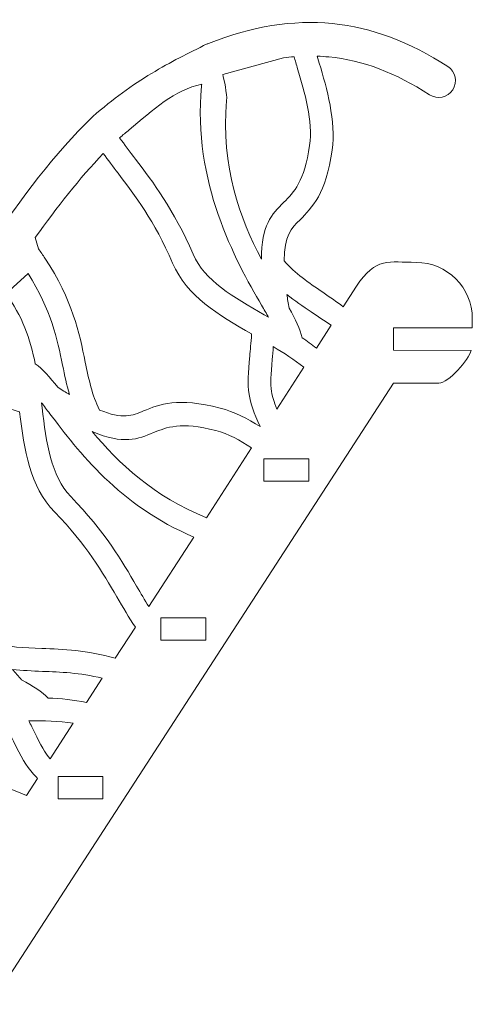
# Model space of a CAD drawing. Header units: centimetres. Extents: x -132 to 124, y -95 to 91.
# Tile 55 of 56: x 111.24 to 115.78, y 22.57 to 32.46. Entities that reach past the tile are written whole.
import ezdxf

# ---------------------------------------------------------------- set-up
doc = ezdxf.new("R2010")
doc.units = ezdxf.units.CM
doc.header["$MEASUREMENT"] = 0
doc.layers.add('Layer 1', color=7, linetype='Continuous')

msp = doc.modelspace()

# ---------------------------------------------------------------- linework, layer by layer
at = {"layer": 'Layer 1', "lineweight": 9}
for points, knots in [([(113.13565, 32.22013), (113.57445, 32.39216), (113.98191, 32.45851), (114.37892, 32.4195), (114.37892, 32.4195), (114.77593, 32.38032), (115.15553, 32.23649), (115.53862, 31.98819), (115.53862, 31.98819), (115.61697, 31.93752), (115.63787, 31.83304), (115.58737, 31.75485), (115.58737, 31.75485), (115.53688, 31.6765), (115.4324, 31.65438), (115.35404, 31.70505), (115.35404, 31.70505), (115.01623, 31.92428), (114.68539, 32.05087), (114.3441, 32.08448), (114.3441, 32.08448), (114.30579, 32.08831), (114.26748, 32.09092), (114.22743, 32.09232)], [0, 0, 0, 0, 0.1428571, 0.1428571, 0.1428571, 0.1428571, 0.2857143, 0.2857143, 0.2857143, 0.2857143, 0.4285714, 0.4285714, 0.4285714, 0.4285714, 0.5714286, 0.5714286, 0.5714286, 0.5714286, 0.7142857, 0.7142857, 0.7142857, 0.7142857, 1, 1, 1, 1]), ([(101.44467, 14.44981), (101.48646, 14.53287), (101.58746, 14.56648), (101.67104, 14.52469), (101.67104, 14.52469), (101.75462, 14.48307), (101.78771, 14.38173), (101.74591, 14.29867), (101.74591, 14.29867), (101.68671, 14.17991), (101.58049, 14.11427), (101.46034, 14.08954), (101.46034, 14.08954), (101.39592, 14.07613), (101.32975, 14.07509), (101.26358, 14.08397), (101.26358, 14.08397), (101.19915, 14.09302), (101.13647, 14.112), (101.08249, 14.13864), (101.08249, 14.13864), (100.98323, 14.18862), (100.90836, 14.26837), (100.88746, 14.36989), (100.88746, 14.36989), (100.8805, 14.40367), (100.87876, 14.43884), (100.8805, 14.47471), (100.8805, 14.47471), (100.8892, 14.60583), (100.99368, 14.86458), (101.07378, 14.97254), (101.07378, 14.97254), (104.11406, 19.67157), (107.12648, 24.41343), (110.20158, 29.08791), (110.20158, 29.08791), (110.468, 29.49275), (110.64735, 29.77084), (110.93292, 30.18979), (110.93292, 30.18979), (111.2568, 30.66446), (111.59113, 31.11476), (111.96899, 31.47938), (111.96899, 31.47938), (111.97073, 31.4813), (111.97247, 31.48304), (111.97421, 31.48496), (111.97421, 31.48496), (112.17794, 31.66396), (112.37296, 31.80239), (112.56451, 31.91871), (112.56451, 31.91871), (112.75256, 32.03224), (112.93714, 32.12505), (113.12172, 32.21455), (113.12172, 32.21455), (113.12694, 32.21664), (113.13042, 32.21838), (113.13565, 32.21995)], [0, 0, 0, 0, 0.0625, 0.0625, 0.0625, 0.0625, 0.125, 0.125, 0.125, 0.125, 0.1875, 0.1875, 0.1875, 0.1875, 0.25, 0.25, 0.25, 0.25, 0.3125, 0.3125, 0.3125, 0.3125, 0.375, 0.375, 0.375, 0.375, 0.4375, 0.4375, 0.4375, 0.4375, 0.5, 0.5, 0.5, 0.5, 0.5625, 0.5625, 0.5625, 0.5625, 0.625, 0.625, 0.625, 0.625, 0.6875, 0.6875, 0.6875, 0.6875, 0.75, 0.75, 0.75, 0.75, 0.8125, 0.8125, 0.8125, 0.8125, 0.875, 0.875, 0.875, 0.875, 1, 1, 1, 1]), ([(113.27843, 31.90861), (113.29236, 31.86403), (113.3237, 31.70732), (113.31848, 31.64811), (113.31848, 31.64811), (113.25579, 30.98608), (113.45778, 30.45429), (113.66674, 30.05223), (113.66674, 30.05223), (113.665, 30.39613), (113.77121, 30.502), (113.8931, 30.62546), (113.8931, 30.62546), (113.99062, 30.7228), (114.10206, 30.83459), (114.15081, 31.19468), (114.15081, 31.19468), (114.18564, 31.43951), (114.10032, 31.73065), (114.03067, 31.96485), (114.03067, 31.96485), (114.01848, 32.00699), (114.00629, 32.04791), (113.99584, 32.08709)], [0, 0, 0, 0, 0.1428571, 0.1428571, 0.1428571, 0.1428571, 0.2857143, 0.2857143, 0.2857143, 0.2857143, 0.4285714, 0.4285714, 0.4285714, 0.4285714, 0.5714286, 0.5714286, 0.5714286, 0.5714286, 0.7142857, 0.7142857, 0.7142857, 0.7142857, 1, 1, 1, 1]), ([(114.24833, 32.02336), (114.3232, 31.76548), (114.41723, 31.44473), (114.37718, 31.14784), (114.37718, 31.14784), (114.31624, 30.7113), (114.17693, 30.5713), (114.05504, 30.44907), (114.05504, 30.44907), (113.96972, 30.36305), (113.89659, 30.28869), (113.89485, 30.03673), (113.89485, 30.03673), (114.00629, 29.90962), (114.13863, 29.81907), (114.28489, 29.72051), (114.28489, 29.72051), (114.35803, 29.67019), (114.42594, 29.62196), (114.48862, 29.57546)], [0, 0, 0, 0, 0.1666667, 0.1666667, 0.1666667, 0.1666667, 0.3333333, 0.3333333, 0.3333333, 0.3333333, 0.5, 0.5, 0.5, 0.5, 0.6666667, 0.6666667, 0.6666667, 0.6666667, 1, 1, 1, 1]), ([(113.73813, 29.46977), (113.71723, 29.50721), (113.6946, 29.5476), (113.66848, 29.59061), (113.66848, 29.59061), (113.40554, 30.03969), (112.97371, 30.83563), (113.06599, 31.78968), (113.06599, 31.78968), (113.06599, 31.79682), (113.06774, 31.80361), (113.06774, 31.80971), (113.06774, 31.80971), (112.80306, 31.75747), (112.57495, 31.5513), (112.33988, 31.35262)], [0, 0, 0, 0, 0.2, 0.2, 0.2, 0.2, 0.4, 0.4, 0.4, 0.4, 0.6, 0.6, 0.6, 0.6, 1, 1, 1, 1]), ([(112.33988, 31.35262), (112.30854, 31.3272), (112.27719, 31.30073), (112.24411, 31.27304), (112.24411, 31.27304), (112.29287, 31.20217), (112.34684, 31.13217), (112.40257, 31.05817), (112.40257, 31.05817), (112.58018, 30.82553), (112.78565, 30.5565), (112.98067, 30.10325), (112.98067, 30.10325), (113.0956, 29.83788), (113.38639, 29.67106), (113.6946, 29.49502)], [0, 0, 0, 0, 0.2, 0.2, 0.2, 0.2, 0.4, 0.4, 0.4, 0.4, 0.6, 0.6, 0.6, 0.6, 1, 1, 1, 1]), ([(111.49362, 30.06302), (111.77222, 29.63972), (111.84013, 29.31114), (111.89934, 29.01913), (111.89934, 29.01913), (111.93416, 28.84726), (111.96725, 28.68933), (112.04212, 28.53801), (112.04212, 28.53801), (112.27545, 28.44241), (112.37296, 28.48229), (112.48441, 28.52843), (112.48441, 28.52843), (112.6446, 28.5939), (112.82744, 28.66895), (113.25405, 28.55734), (113.25405, 28.55734), (113.3951, 28.52025), (113.52918, 28.45147), (113.65455, 28.37102), (113.65455, 28.37102), (113.59186, 28.51154), (113.55878, 28.60278), (113.54311, 28.69542), (113.54311, 28.69542), (113.52569, 28.80704), (113.5344, 28.90612), (113.55007, 29.08129), (113.55007, 29.08129), (113.5553, 29.13945), (113.56226, 29.20718), (113.56923, 29.30191), (113.56923, 29.30191), (113.23316, 29.4938), (112.91973, 29.67942), (112.7752, 30.01444), (112.7752, 30.01444), (112.59237, 30.43757), (112.39734, 30.69407), (112.22844, 30.9159), (112.22844, 30.9159), (112.1762, 30.98364), (112.12744, 31.04859), (112.08043, 31.11406)], [0, 0, 0, 0, 0.0833333, 0.0833333, 0.0833333, 0.0833333, 0.1666667, 0.1666667, 0.1666667, 0.1666667, 0.25, 0.25, 0.25, 0.25, 0.3333333, 0.3333333, 0.3333333, 0.3333333, 0.4166667, 0.4166667, 0.4166667, 0.4166667, 0.5, 0.5, 0.5, 0.5, 0.5833333, 0.5833333, 0.5833333, 0.5833333, 0.6666667, 0.6666667, 0.6666667, 0.6666667, 0.75, 0.75, 0.75, 0.75, 0.8333333, 0.8333333, 0.8333333, 0.8333333, 1, 1, 1, 1]), ([(114.62096, 29.78041), (114.81424, 30.0773), (114.94832, 30.02123), (115.2217, 30.02089), (115.2217, 30.02089), (115.53165, 30.02071), (115.78414, 29.76718), (115.78414, 29.45775)], [0, 0, 0, 0, 0.3333333, 0.3333333, 0.3333333, 0.3333333, 1, 1, 1, 1]), ([(111.32471, 29.90892), (111.55804, 29.54047), (111.61899, 29.24828), (111.67123, 28.98796), (111.67123, 28.98796), (111.69212, 28.88661), (111.71302, 28.78997), (111.74088, 28.69403), (111.74088, 28.69403), (111.70257, 28.71614), (111.66426, 28.74017), (111.62247, 28.76681), (111.62247, 28.76681), (111.54237, 28.86903), (111.47098, 28.95034), (111.39785, 29.00067), (111.39785, 29.00067), (111.34735, 29.24758), (111.26551, 29.48997), (111.10183, 29.70502)], [0, 0, 0, 0, 0.1666667, 0.1666667, 0.1666667, 0.1666667, 0.3333333, 0.3333333, 0.3333333, 0.3333333, 0.5, 0.5, 0.5, 0.5, 0.6666667, 0.6666667, 0.6666667, 0.6666667, 1, 1, 1, 1]), ([(114.36847, 29.39054), (114.29882, 29.43651), (114.22917, 29.48091), (114.16823, 29.52253), (114.16823, 29.52253), (114.0829, 29.58034), (114.00106, 29.63606), (113.92271, 29.6984), (113.92271, 29.6984), (113.92967, 29.65539), (113.93664, 29.60977), (113.94534, 29.56101), (113.94534, 29.56101), (114.00803, 29.44783), (114.05678, 29.35084), (114.07594, 29.26465), (114.07594, 29.26465), (114.12469, 29.23139), (114.17171, 29.19674), (114.21872, 29.16017)], [0, 0, 0, 0, 0.1666667, 0.1666667, 0.1666667, 0.1666667, 0.3333333, 0.3333333, 0.3333333, 0.3333333, 0.5, 0.5, 0.5, 0.5, 0.6666667, 0.6666667, 0.6666667, 0.6666667, 1, 1, 1, 1]), ([(115.78414, 29.45775), (115.78414, 29.45775), (115.78414, 29.36181), (115.78414, 29.36181), (115.78414, 29.36181), (115.78414, 29.36181), (114.99359, 29.36268), (114.99359, 29.36268), (114.99359, 29.36268), (114.99359, 29.36268), (114.99185, 29.13771), (114.99185, 29.13771), (114.99185, 29.13771), (114.99185, 29.13771), (115.77369, 29.13701), (115.77369, 29.13701)], [0, 0, 0, 0, 0.2, 0.2, 0.2, 0.2, 0.4, 0.4, 0.4, 0.4, 0.6, 0.6, 0.6, 0.6, 1, 1, 1, 1]), ([(114.09335, 28.96689), (113.99758, 29.04333), (113.8931, 29.11106), (113.78689, 29.1748), (113.78689, 29.1748), (113.7834, 29.129), (113.77992, 29.08564), (113.77644, 29.04611), (113.77644, 29.04611), (113.76251, 28.89306), (113.7538, 28.80651), (113.76773, 28.72433), (113.76773, 28.72433), (113.77644, 28.674), (113.79385, 28.61985), (113.82171, 28.54776)], [0, 0, 0, 0, 0.2, 0.2, 0.2, 0.2, 0.4, 0.4, 0.4, 0.4, 0.6, 0.6, 0.6, 0.6, 1, 1, 1, 1]), ([(110.47671, 28.88696), (110.33392, 28.66773), (110.19114, 28.44677), (110.04487, 28.22406), (110.04487, 28.22406), (110.0884, 28.18488), (110.14586, 28.13351), (110.21029, 28.07605), (110.21029, 28.07605), (110.41228, 27.89739), (110.66128, 27.67503), (110.78317, 27.40182), (110.78317, 27.40182), (110.96427, 26.99959), (110.92073, 26.807), (110.88243, 26.63914), (110.88243, 26.63914), (110.85457, 26.52073), (110.83193, 26.41834), (110.96427, 26.20417), (110.96427, 26.20417), (111.12621, 26.15524), (111.28814, 26.14932), (111.46227, 26.1427), (111.46227, 26.1427), (111.67819, 26.13469), (111.91327, 26.12598), (112.20058, 26.04484)], [0, 0, 0, 0, 0.125, 0.125, 0.125, 0.125, 0.25, 0.25, 0.25, 0.25, 0.375, 0.375, 0.375, 0.375, 0.5, 0.5, 0.5, 0.5, 0.625, 0.625, 0.625, 0.625, 0.75, 0.75, 0.75, 0.75, 1, 1, 1, 1]), ([(112.40257, 26.35705), (112.3364, 26.453), (112.27893, 26.55364), (112.21625, 26.66143), (112.21625, 26.66143), (112.0752, 26.90242), (111.91327, 27.18103), (111.59287, 27.51239), (111.59287, 27.51239), (111.33864, 27.77463), (111.28814, 28.13542), (111.23939, 28.51833), (111.23939, 28.51833), (111.14884, 28.54793), (111.08267, 28.56848), (111.02695, 28.58572), (111.02695, 28.58572), (110.85979, 28.63813), (110.76402, 28.66773), (110.66825, 28.72763), (110.66825, 28.72763), (110.6073, 28.76629), (110.54984, 28.8147), (110.47671, 28.88696)], [0, 0, 0, 0, 0.1428571, 0.1428571, 0.1428571, 0.1428571, 0.2857143, 0.2857143, 0.2857143, 0.2857143, 0.4285714, 0.4285714, 0.4285714, 0.4285714, 0.5714286, 0.5714286, 0.5714286, 0.5714286, 0.7142857, 0.7142857, 0.7142857, 0.7142857, 1, 1, 1, 1]), ([(115.44807, 28.80808), (115.44807, 28.80808), (114.99185, 28.80843), (114.99185, 28.80843), (114.99185, 28.80843), (114.99185, 28.80843), (104.92376, 13.27253), (104.92376, 13.27253)], [0, 0, 0, 0, 0.3333333, 0.3333333, 0.3333333, 0.3333333, 1, 1, 1, 1]), ([(111.45879, 28.61149), (111.48491, 28.57719), (111.51277, 28.53975), (111.54411, 28.50022), (111.54411, 28.50022), (111.8262, 28.12707), (112.24411, 27.57438), (112.98938, 27.262)], [0, 0, 0, 0, 0.3333333, 0.3333333, 0.3333333, 0.3333333, 1, 1, 1, 1]), ([(112.53664, 26.56357), (112.49485, 26.62852), (112.45655, 26.69695), (112.41475, 26.76852), (112.41475, 26.76852), (112.26675, 27.02135), (112.09784, 27.31354), (111.75307, 27.66859), (111.75307, 27.66859), (111.55282, 27.87632), (111.50929, 28.20925), (111.46576, 28.56099)], [0, 0, 0, 0, 0.25, 0.25, 0.25, 0.25, 0.5, 0.5, 0.5, 0.5, 1, 1, 1, 1]), ([(113.11475, 27.45667), (112.58714, 27.66563), (112.23018, 28.01092), (111.96899, 28.32139), (111.96899, 28.32139), (112.2859, 28.18818), (112.4252, 28.24478), (112.5854, 28.31112), (112.5854, 28.31112), (112.71251, 28.36336), (112.85878, 28.42326), (113.21052, 28.33114), (113.21052, 28.33114), (113.33241, 28.2991), (113.4543, 28.23363), (113.56923, 28.15684)], [0, 0, 0, 0, 0.2, 0.2, 0.2, 0.2, 0.4, 0.4, 0.4, 0.4, 0.6, 0.6, 0.6, 0.6, 1, 1, 1, 1]), ([(113.69286, 27.82286), (113.69286, 27.82286), (114.14294, 27.82286), (114.14294, 27.82286), (114.14294, 27.82286), (114.14294, 27.82286), (114.14294, 28.04794), (114.14294, 28.04794), (114.14294, 28.04794), (114.14294, 28.04794), (113.69286, 28.04794), (113.69286, 28.04794), (113.69286, 28.04794), (113.69286, 28.04794), (113.69286, 27.82286), (113.69286, 27.82286)], [0, 0, 0, 0, 0.2, 0.2, 0.2, 0.2, 0.4, 0.4, 0.4, 0.4, 0.6, 0.6, 0.6, 0.6, 1, 1, 1, 1]), ([(112.65853, 26.45195), (112.80828, 26.45195), (112.95978, 26.45195), (113.10953, 26.45195), (113.10953, 26.45195), (113.10953, 26.37708), (113.10953, 26.30203), (113.10953, 26.22698), (113.10953, 26.22698), (112.95978, 26.22698), (112.80828, 26.22698), (112.65853, 26.22698), (112.65853, 26.22698), (112.65853, 26.30203), (112.65853, 26.37708), (112.65853, 26.45195)], [0, 0, 0, 0, 0.2, 0.2, 0.2, 0.2, 0.4, 0.4, 0.4, 0.4, 0.6, 0.6, 0.6, 0.6, 1, 1, 1, 1]), ([(111.41874, 24.83813), (111.40481, 24.85206), (111.39088, 24.86617), (111.37869, 24.88079), (111.37869, 24.88079), (111.30382, 24.96559), (111.25854, 25.0544), (111.17844, 25.21146), (111.17844, 25.21146), (111.15232, 25.26335), (111.12272, 25.3243), (111.07745, 25.4084), (111.07745, 25.4084), (110.69263, 25.39325), (110.3287, 25.38455), (110.02746, 25.59158), (110.02746, 25.59158), (109.64786, 25.8533), (109.34661, 25.96718), (109.08542, 26.06574), (109.08542, 26.06574), (108.95831, 26.11327), (108.84164, 26.1575), (108.72846, 26.21287)], [0, 0, 0, 0, 0.1428571, 0.1428571, 0.1428571, 0.1428571, 0.2857143, 0.2857143, 0.2857143, 0.2857143, 0.4285714, 0.4285714, 0.4285714, 0.4285714, 0.5714286, 0.5714286, 0.5714286, 0.5714286, 0.7142857, 0.7142857, 0.7142857, 0.7142857, 1, 1, 1, 1]), ([(112.06998, 25.84407), (111.84187, 25.89944), (111.64859, 25.90658), (111.46924, 25.9132), (111.46924, 25.9132), (111.3665, 25.91703), (111.26725, 25.92086), (111.168, 25.93253), (111.168, 25.93253), (111.19586, 25.89927), (111.2272, 25.86444), (111.26028, 25.82753), (111.26028, 25.82753), (111.37347, 25.76536), (111.46576, 25.70842), (111.5267, 25.64522), (111.5267, 25.64522), (111.65556, 25.64069), (111.78441, 25.6278), (111.91152, 25.59959)], [0, 0, 0, 0, 0.1666667, 0.1666667, 0.1666667, 0.1666667, 0.3333333, 0.3333333, 0.3333333, 0.3333333, 0.5, 0.5, 0.5, 0.5, 0.6666667, 0.6666667, 0.6666667, 0.6666667, 1, 1, 1, 1]), ([(108.53518, 25.8573), (108.91129, 25.51758), (109.0593, 25.21686), (109.19164, 24.94957), (109.19164, 24.94957), (109.26826, 24.79216), (109.33965, 24.64746), (109.45109, 24.52017), (109.45109, 24.52017), (109.70009, 24.48657), (109.78542, 24.5496), (109.88119, 24.62256), (109.88119, 24.62256), (110.01875, 24.72599), (110.17721, 24.84492), (110.61775, 24.84475), (110.61775, 24.84475), (110.85631, 24.8444), (111.0966, 24.75821), (111.30904, 24.66749)], [0, 0, 0, 0, 0.1666667, 0.1666667, 0.1666667, 0.1666667, 0.3333333, 0.3333333, 0.3333333, 0.3333333, 0.5, 0.5, 0.5, 0.5, 0.6666667, 0.6666667, 0.6666667, 0.6666667, 1, 1, 1, 1]), ([(111.77745, 25.39221), (111.63118, 25.41554), (111.48143, 25.4192), (111.33168, 25.41658), (111.33168, 25.41658), (111.35257, 25.37566), (111.37173, 25.33683), (111.38914, 25.30149), (111.38914, 25.30149), (111.45531, 25.17072), (111.49362, 25.09427), (111.54585, 25.03315)], [0, 0, 0, 0, 0.25, 0.25, 0.25, 0.25, 0.5, 0.5, 0.5, 0.5, 1, 1, 1, 1]), ([(111.62595, 24.85624), (111.7757, 24.85624), (111.92545, 24.85624), (112.0752, 24.85624), (112.0752, 24.85624), (112.0752, 24.78119), (112.0752, 24.70632), (112.0752, 24.63127), (112.0752, 24.63127), (111.92545, 24.63127), (111.7757, 24.63127), (111.62595, 24.63127), (111.62595, 24.63127), (111.62595, 24.70632), (111.62595, 24.78119), (111.62595, 24.85624)], [0, 0, 0, 0, 0.2, 0.2, 0.2, 0.2, 0.4, 0.4, 0.4, 0.4, 0.6, 0.6, 0.6, 0.6, 1, 1, 1, 1])]:
    msp.add_open_spline(points, degree=3, knots=knots, dxfattribs=at)
for points in [[(113.88788, 32.0756), (113.88788, 32.0756), (113.27843, 31.90861), (113.27843, 31.90861)], [(113.99584, 32.08709), (113.96101, 32.08413), (113.92445, 32.08047), (113.88788, 32.0756)], [(114.22743, 32.09232), (114.22743, 32.09232), (114.24833, 32.02336), (114.24833, 32.02336)], [(112.08043, 31.11406), (111.84013, 30.86384), (111.61551, 30.57531), (111.39785, 30.26954)], [(111.39785, 30.26954), (111.39785, 30.26954), (111.42919, 30.15758), (111.42919, 30.15758)], [(111.42919, 30.15758), (111.45183, 30.12571), (111.47446, 30.09419), (111.49362, 30.0632)], [(111.10183, 29.70502), (111.10183, 29.70502), (111.32471, 29.90892), (111.32471, 29.90892)], [(114.48862, 29.57546), (114.48862, 29.57546), (114.62096, 29.78041), (114.62096, 29.78041)], [(113.6946, 29.49502), (113.6946, 29.49502), (113.73813, 29.46977), (113.73813, 29.46977)], [(114.21872, 29.16017), (114.21872, 29.16017), (114.36847, 29.39054), (114.36847, 29.39054)], [(115.77369, 29.13701), (115.74583, 29.04559), (115.54906, 28.80791), (115.44807, 28.80808)], [(113.82171, 28.54776), (113.82171, 28.54776), (114.09335, 28.96689), (114.09335, 28.96689)], [(111.46576, 28.56099), (111.46576, 28.56099), (111.45879, 28.61149), (111.45879, 28.61149)], [(113.56923, 28.15684), (113.56923, 28.15684), (113.11475, 27.45667), (113.11475, 27.45667)], [(112.98938, 27.262), (112.98938, 27.262), (112.53664, 26.56357), (112.53664, 26.56357)], [(112.20058, 26.04484), (112.20058, 26.04484), (112.40257, 26.35705), (112.40257, 26.35705)], [(111.91152, 25.59959), (111.91152, 25.59959), (112.06998, 25.84407), (112.06998, 25.84407)], [(111.54585, 25.03315), (111.54585, 25.03315), (111.77745, 25.39221), (111.77745, 25.39221)], [(111.30904, 24.66749), (111.30904, 24.66749), (111.41874, 24.83813), (111.41874, 24.83813)]]:
    msp.add_open_spline(points, degree=3, dxfattribs=at)

doc.saveas('drawing.dxf')
